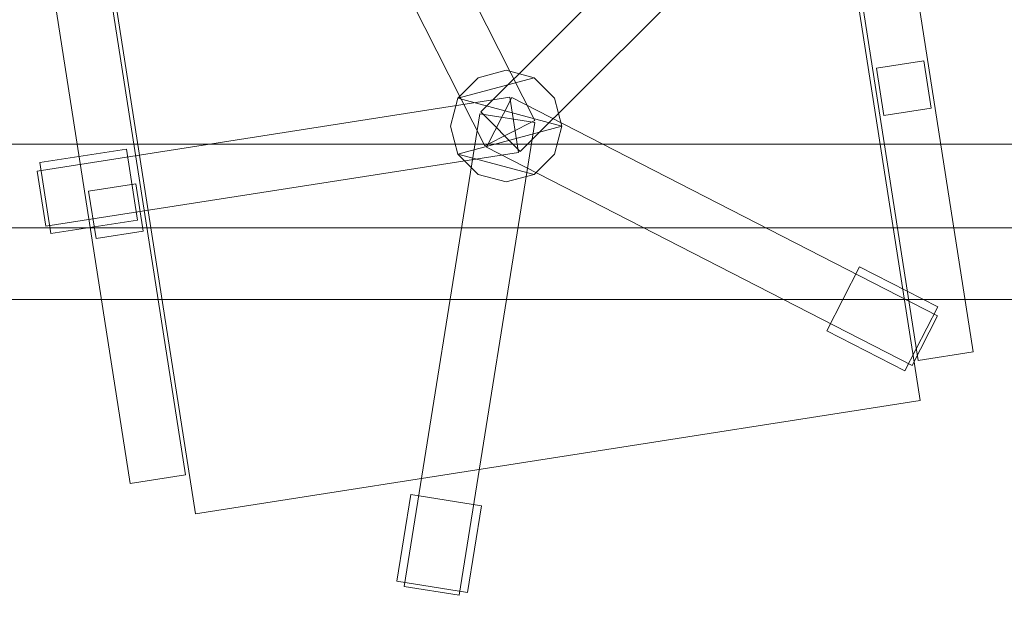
# Model space of a CAD drawing. Header units: millimetres. Extents: x -1675 to 29381, y -3645 to 22555.
# Tile 208 of 256: x 10104 to 10722, y 14217 to 14587. Entities that reach past the tile are written whole.
import ezdxf

# ---------------------------------------------------------------- set-up
doc = ezdxf.new("R2010")
doc.units = ezdxf.units.MM
doc.layers.add('A-GENM-____-OTLN', color=13, linetype='Continuous', lineweight=9)

msp = doc.modelspace()

# ---------------------------------------------------------------- meshes
at = {"layer": 'A-GENM-____-OTLN'}
mesh = msp.add_polyface(dxfattribs=at)
corners = [(9606.02, 11640, 1), (9606.02, 11190, 1), (9306.02, 11190, 1), (9306.02, 11640, 1), (256.83, 10770, 1), (6.83, 13252, 1), (256.83, 13252, 1), (6.83, 10170, 1), (5006.02, 11270.6, 1), (4706.02, 11640, 1), (5006.02, 11640, 1), (4706.02, 11204.55, 1), (256.83, 13303.58, 1), (256.83, 13450, 1), (6.83, 16140, 1), (256.83, 16140, 1), (256.83, 16249.12, 1), (13956.02, 16490, 1), (13776.02, 16140, 1), (13776.02, 17000, 1), (13956.02, 17000, 1), (14006.02, 16140, 1), (13956.02, 17990, 1), (13956.02, 17700, 1), (13776.02, 17700, 1), (13776.02, 18420, 1), (13956.02, 18420, 1), (12046.02, 18420, 1), (12896.02, 18420, 1), (12896.02, 18240, 1), (9606.02, 18240, 1), (9606.02, 17990, 1), (9306.02, 17990, 1), (11186.02, 18420, 1), (9306.02, 18420, 1), (9486.02, 18420, 1), (9486.02, 18420, 1), (10986.02, 18420, 1), (8336.02, 18420, 1), (8406.02, 18240, 1), (8156.02, 18240, 1), (6856.02, 18240, 1), (7156.02, 18420, 1), (7336.02, 18240, 1), (5230.75, 18420, 1), (5956.02, 18240, 1), (5006.02, 18240, 1), (4706.02, 18190.98, 1), (5006.02, 17990, 1), (4706.02, 17990, 1), (4706.02, 18240, 1), (256.83, 16450, 1), (256.83, 18240, 1), (256.83, 18420, 1), (256.83, 18850, 1)]
mesh.append_faces([[corners[k] for k in face] for face in [(8, 9, 10), (47, 48, 49)]], dxfattribs={"vtx0": -1})
mesh.append_faces([[corners[k] for k in face] for face in [(4, 5, 6), (5, 4, 7), (9, 8, 11), (13, 14, 15), (14, 13, 5), (18, 17, 21), (25, 22, 24), (30, 33, 29), (37, 30, 36), (41, 42, 43), (48, 47, 46)]], dxfattribs={"vtx0": -1, "vtx1": -1})
mesh.append_faces([[corners[k] for k in face] for face in [(35, 30, 34), (33, 30, 37), (44, 46, 47), (14, 53, 52)]], dxfattribs={"vtx0": -1, "vtx1": -1, "vtx2": -1})
mesh.append_faces([[corners[k] for k in face] for face in [(5, 12, 6), (14, 16, 15), (17, 18, 19), (22, 25, 26), (30, 32, 34), (30, 35, 36), (38, 39, 40), (44, 45, 46), (44, 47, 50), (53, 50, 52), (14, 54, 53)]], dxfattribs={"vtx0": -1, "vtx2": -1})
mesh.append_faces([[corners[k] for k in face] for face in [(13, 12, 5), (33, 27, 29), (51, 16, 14), (52, 51, 14)]], dxfattribs={"vtx1": -1, "vtx2": -1})
mesh.append_faces([[corners[k] for k in face] for face in [(0, 1, 2), (2, 3, 0), (19, 20, 17), (22, 23, 24), (27, 28, 29), (30, 31, 32)]], dxfattribs={"vtx2": -1})
mesh = msp.add_polyface(dxfattribs=at)
corners = [(4706.02, 11190, 2949), (256.83, 10225.04, 2949), (4706.02, 11204.55, 2949), (5006.02, 10170, 2949), (256.83, 10170, 2949), (5006.02, 11190, 2949), (5006.02, 11190, 2949), (5006.02, 11270.6, 2949), (256.83, 10770, 2949), (4706.02, 11640, 2949), (256.83, 13252, 2949), (5006.02, 11640, 2949), (256.83, 13303.58, 2949), (14006.02, 13252, 2949), (256.83, 16140, 2949), (13776.02, 16140, 2949), (256.83, 13450, 2949), (4706.02, 17990, 2949), (256.83, 16249.12, 2949), (4706.02, 18190.98, 2949), (5006.02, 17990, 2949), (5006.02, 18240, 2949), (5956.02, 18240, 2949), (256.83, 18240, 2949), (4706.02, 18240, 2949), (256.83, 16450, 2949), (6.83, 10170, 2949), (6.83, 13252, 2949), (6.83, 16140, 2949), (5230.75, 18420, 2949), (256.83, 18420, 2949), (256.83, 18850, 2949)]
mesh.append_faces([[corners[k] for k in face] for face in [(27, 8, 26), (28, 16, 27)]], dxfattribs={"vtx0": -1, "vtx1": -1})
mesh.append_faces([[corners[k] for k in face] for face in [(0, 1, 2), (0, 3, 4), (1, 0, 4), (3, 0, 5), (5, 0, 6), (7, 5, 6), (8, 2, 1), (2, 8, 9), (10, 11, 9), (9, 8, 10), (12, 13, 10), (14, 15, 16), (16, 15, 12), (17, 18, 19), (20, 21, 22), (20, 14, 17), (18, 17, 14), (19, 23, 24), (25, 19, 18), (23, 19, 25), (26, 1, 4), (2, 6, 0), (6, 2, 7), (8, 27, 10), (8, 1, 26), (7, 9, 11), (9, 7, 2), (27, 12, 10), (16, 28, 14), (16, 12, 27), (28, 18, 14), (19, 20, 17), (20, 19, 21), (29, 21, 19), (29, 19, 24), (25, 18, 28), (23, 25, 28), (28, 30, 23), (28, 31, 30)]], dxfattribs={"vtx0": -1, "vtx1": -1, "vtx2": -1})
mesh = msp.add_polyface(dxfattribs=at)
corners = [(9306.02, 10156.57, 2949), (5006.02, 10170, 2949), (9306.02, 10170, 2949), (9306.02, 11190, 2949), (5006.02, 11190, 2949), (13776.02, 10169.34, 2949), (13776.02, 10170, 2949), (9606.02, 11190, 2949), (9306.02, 11190, 2949), (5006.02, 11270.6, 2949), (14006.02, 13252, 2949), (9306.02, 11640, 2949), (13776.02, 10470, 2949), (9606.02, 11640, 2949), (5006.02, 11640, 2949), (256.83, 13252, 2949), (256.83, 13303.58, 2949), (14006.01, 16140, 2949), (13776.02, 16140, 2949), (9606.02, 17990, 2949), (9606.02, 18240, 2949), (12896.02, 18240, 2949), (6856.02, 18240, 2949), (5956.02, 18240, 2949), (6856.02, 18420, 2949), (8406.02, 18240, 2949), (9306.02, 18420, 2949), (9306.02, 17990, 2949), (256.83, 16140, 2949), (5006.02, 17990, 2949), (8156.02, 18240, 2949), (7336.02, 18240, 2949), (13776.02, 18420, 2949), (13776.02, 17700, 2949), (13776.02, 17000, 2949), (13956.02, 17000, 2949), (13956.02, 16490, 2949), (13956.02, 17990, 2949)]
mesh.append_faces([[corners[k] for k in face] for face in [(0, 1, 2), (3, 1, 4), (1, 3, 2), (5, 2, 6), (7, 6, 2), (3, 4, 8), (9, 8, 4), (10, 11, 9), (3, 8, 7), (6, 7, 12), (2, 3, 7), (13, 12, 7), (12, 13, 10), (8, 9, 11), (10, 13, 11), (10, 9, 14), (10, 14, 15), (10, 16, 17), (19, 20, 21), (22, 23, 24), (25, 26, 27), (28, 29, 18), (23, 22, 29), (30, 25, 27), (27, 18, 29), (29, 22, 31), (31, 30, 27), (19, 18, 27), (29, 31, 27), (21, 32, 33), (34, 33, 35), (21, 18, 19), (34, 21, 33), (18, 21, 34), (13, 7, 8), (8, 11, 13), (36, 18, 34), (32, 37, 33), (20, 19, 27), (20, 27, 26)]], dxfattribs={"vtx0": -1, "vtx1": -1, "vtx2": -1})
mesh.append_faces([[corners[k] for k in face] for face in [(18, 17, 16)]], dxfattribs={"vtx1": -1, "vtx2": -1})
mesh = msp.add_polyface(dxfattribs=at)
corners = [(9306.02, 10130, 1), (5006.02, 10144.28, 1), (9306.02, 10156.57, 1), (5006.02, 10130, 1), (5006.02, 10170, 1), (9306.02, 10170, 1), (9306.02, 11190, 1), (5006.02, 11190, 1), (256.83, 10130.71, 1), (13776.02, 10130, 1), (13776.02, 10169.34, 1), (256.83, 10170, 1), (13776.02, 10170, 1), (4706.02, 11190, 1), (256.83, 10225.04, 1), (4706.02, 11204.55, 1), (9606.02, 11190, 1), (9306.02, 11190, 1), (5006.02, 11270.6, 1), (14006.02, 13252, 1), (9306.02, 11640, 1), (13776.02, 10470, 1), (5006.02, 11190, 1), (9606.02, 11640, 1), (5006.02, 11640, 1), (256.83, 10770, 1), (256.83, 13252, 1), (4706.02, 11640, 1), (256.83, 13303.58, 1), (14006.01, 16140, 1), (13776.02, 16140, 1), (256.83, 16140, 1), (256.83, 13450, 1), (256.83, 16249.12, 1), (4706.02, 17990, 1), (5006.02, 17990, 1)]
mesh.append_faces([[corners[k] for k in face] for face in [(9, 2, 10), (11, 1, 8), (10, 5, 12), (13, 14, 15), (14, 13, 11), (12, 16, 21), (23, 21, 16), (18, 7, 22), (17, 18, 20), (25, 15, 14), (15, 25, 27), (28, 19, 26), (31, 30, 32), (32, 30, 28), (33, 34, 31)]], dxfattribs={"vtx0": -1, "vtx1": -1})
mesh.append_faces([[corners[k] for k in face] for face in [(0, 1, 2), (1, 0, 3), (2, 4, 5), (4, 2, 1), (6, 4, 7), (4, 6, 5), (3, 8, 1), (2, 9, 0), (1, 11, 4), (5, 10, 2), (16, 12, 5), (6, 7, 17), (18, 17, 7), (13, 4, 11), (19, 20, 18), (4, 13, 7), (5, 6, 16), (21, 23, 19), (19, 24, 26), (19, 28, 29), (31, 35, 30)]], dxfattribs={"vtx0": -1, "vtx1": -1, "vtx2": -1})
mesh.append_faces([[corners[k] for k in face] for face in [(6, 17, 16), (7, 13, 22), (19, 23, 20), (19, 18, 24), (26, 24, 27), (27, 25, 26)]], dxfattribs={"vtx0": -1, "vtx2": -1})
mesh.append_faces([[corners[k] for k in face] for face in [(30, 29, 28)]], dxfattribs={"vtx1": -1, "vtx2": -1})
mesh = msp.add_polyface(dxfattribs=at)
corners = [(14006.02, 16140), (6.83, 13252), (14006.02, 13252)]
mesh.append_faces([[corners[k] for k in face] for face in [(1, 2, 0)]])
mesh = msp.add_polyface(dxfattribs=at)
corners = [(14006.02, 13252, -50), (6.83, 16140, -50), (14006.02, 16140, -50)]
mesh.append_faces([[corners[k] for k in face] for face in [(1, 2, 0)]])
mesh = msp.add_polyface(dxfattribs=at)
corners = [(6.83, 13252, -50), (6.83, 16140, -50), (14006.02, 13252, -50)]
mesh.append_faces([[corners[k] for k in face] for face in [(1, 2, 0)]])
mesh = msp.add_polyface(dxfattribs=at)
corners = [(6.83, 16140), (6.83, 13252), (14006.02, 16140)]
mesh.append_faces([[corners[k] for k in face] for face in [(1, 2, 0)]])
mesh = msp.add_polyface(dxfattribs=at)
corners = [(14006.02, 16140, 3000), (6.83, 13252, 3000), (14006.02, 13252, 3000)]
mesh.append_faces([[corners[k] for k in face] for face in [(1, 2, 0)]])
mesh = msp.add_polyface(dxfattribs=at)
corners = [(14006.02, 13252, 2950), (6.83, 16140, 2950), (14006.02, 16140, 2950)]
mesh.append_faces([[corners[k] for k in face] for face in [(1, 2, 0)]])
mesh = msp.add_polyface(dxfattribs=at)
corners = [(6.83, 13252, 2950), (6.83, 16140, 2950), (14006.02, 13252, 2950)]
mesh.append_faces([[corners[k] for k in face] for face in [(1, 2, 0)]])
mesh = msp.add_polyface(dxfattribs=at)
corners = [(6.83, 16140, 3000), (6.83, 13252, 3000), (14006.02, 16140, 3000)]
mesh.append_faces([[corners[k] for k in face] for face in [(1, 2, 0)]])
mesh = msp.add_polyface(dxfattribs=at)
corners = [(10427.2, 14523.84, 82.5), (10395.98, 14508.02, 82.5), (10260.37, 14775.62, 82.5), (10291.59, 14791.44, 82.5)]
mesh.append_faces([[corners[k] for k in face] for face in [(0, 1, 2, 3)]])
mesh = msp.add_polyface(dxfattribs=at)
corners = [(10427.2, 14523.84, 117.5), (10291.59, 14791.44, 117.5), (10260.37, 14775.62, 117.5), (10395.98, 14508.02, 117.5)]
mesh.append_faces([[corners[k] for k in face] for face in [(0, 1, 2, 3)]])
mesh = msp.add_polyface(dxfattribs=at)
corners = [(10427.2, 14523.84, 82.5), (10291.59, 14791.44, 82.5), (10291.59, 14791.44, 117.5), (10427.2, 14523.84, 117.5)]
mesh.append_faces([[corners[k] for k in face] for face in [(2, 3, 0, 1)]])
mesh = msp.add_polyface(dxfattribs=at)
corners = [(10260.37, 14775.62, 82.5), (10395.98, 14508.02, 82.5), (10395.98, 14508.02, 117.5), (10260.37, 14775.62, 117.5)]
mesh.append_faces([[corners[k] for k in face] for face in [(0, 1, 2, 3)]])
mesh = msp.add_polyface(dxfattribs=at)
corners = [(10604.18, 14763.36, 400), (10668.98, 14348.39, 400), (10214.48, 14277.42, 400), (10149.69, 14692.39, 400)]
mesh.append_faces([[corners[k] for k in face] for face in [(3, 0, 1, 2)]])
mesh = msp.add_polyface(dxfattribs=at)
corners = [(10604.18, 14763.36, 470), (10149.69, 14692.39, 470), (10214.48, 14277.42, 470), (10668.98, 14348.39, 470)]
mesh.append_faces([[corners[k] for k in face] for face in [(1, 2, 3, 0)]])
mesh = msp.add_polyface(dxfattribs=at)
corners = [(10668.98, 14348.39, 400), (10604.18, 14763.36, 400), (10604.18, 14763.36, 470), (10668.98, 14348.39, 470)]
mesh.append_faces([[corners[k] for k in face] for face in [(2, 3, 0, 1)]])
mesh = msp.add_polyface(dxfattribs=at)
corners = [(10606.04, 14740.93, 82.5), (10393.44, 14529.26, 82.5), (10393.44, 14529.26, 117.5), (10606.04, 14740.93, 117.5)]
mesh.append_faces([[corners[k] for k in face] for face in [(0, 1, 2, 3)]])
mesh = msp.add_polyface(dxfattribs=at)
corners = [(10418.14, 14504.46, 82.5), (10393.44, 14529.26, 82.5), (10606.04, 14740.93, 82.5), (10630.73, 14716.13, 82.5)]
mesh.append_faces([[corners[k] for k in face] for face in [(2, 3, 0, 1)]])
mesh = msp.add_polyface(dxfattribs=at)
corners = [(10418.14, 14504.46, 117.5), (10630.73, 14716.13, 117.5), (10606.04, 14740.93, 117.5), (10393.44, 14529.26, 117.5)]
mesh.append_faces([[corners[k] for k in face] for face in [(2, 3, 0, 1)]])
mesh = msp.add_polyface(dxfattribs=at)
corners = [(10418.14, 14504.46, 82.5), (10630.73, 14716.13, 82.5), (10630.73, 14716.13, 117.5), (10418.14, 14504.46, 117.5)]
mesh.append_faces([[corners[k] for k in face] for face in [(2, 3, 0, 1)]])
mesh = msp.add_polyface(dxfattribs=at)
corners = [(10649.72, 14714.8, 612.5), (10702.17, 14378.87, 612.5), (10667.59, 14373.47, 612.5), (10615.14, 14709.4, 612.5)]
mesh.append_faces([[corners[k] for k in face] for face in [(1, 2, 3, 0)]])
mesh = msp.add_polyface(dxfattribs=at)
corners = [(10649.72, 14714.8, 647.5), (10615.14, 14709.4, 647.5), (10667.59, 14373.47, 647.5), (10702.17, 14378.87, 647.5)]
mesh.append_faces([[corners[k] for k in face] for face in [(3, 0, 1, 2)]])
mesh = msp.add_polyface(dxfattribs=at)
corners = [(10702.17, 14378.87, 612.5), (10649.72, 14714.8, 612.5), (10649.72, 14714.8, 647.5), (10702.17, 14378.87, 647.5)]
mesh.append_faces([[corners[k] for k in face] for face in [(2, 3, 0, 1)]])
mesh = msp.add_polyface(dxfattribs=at)
corners = [(10615.14, 14709.4, 612.5), (10667.59, 14373.47, 612.5), (10667.59, 14373.47, 647.5), (10615.14, 14709.4, 647.5)]
mesh.append_faces([[corners[k] for k in face] for face in [(0, 1, 2, 3)]])
mesh = msp.add_polyface(dxfattribs=at)
corners = [(10149.69, 14692.39, 400), (10214.48, 14277.42, 400), (10214.48, 14277.42, 470), (10149.69, 14692.39, 470)]
mesh.append_faces([[corners[k] for k in face] for face in [(0, 1, 2, 3)]])
mesh = msp.add_polyface(dxfattribs=at)
corners = [(10155.7, 14637.66, 612.5), (10208.16, 14301.73, 612.5), (10173.58, 14296.34, 612.5), (10121.12, 14632.26, 612.5)]
mesh.append_faces([[corners[k] for k in face] for face in [(1, 2, 3, 0)]])
mesh = msp.add_polyface(dxfattribs=at)
corners = [(10155.7, 14637.66, 647.5), (10121.12, 14632.26, 647.5), (10173.58, 14296.34, 647.5), (10208.16, 14301.73, 647.5)]
mesh.append_faces([[corners[k] for k in face] for face in [(3, 0, 1, 2)]])
mesh = msp.add_polyface(dxfattribs=at)
corners = [(10208.16, 14301.73, 612.5), (10155.7, 14637.66, 612.5), (10155.7, 14637.66, 647.5), (10208.16, 14301.73, 647.5)]
mesh.append_faces([[corners[k] for k in face] for face in [(2, 3, 0, 1)]])
mesh = msp.add_polyface(dxfattribs=at)
corners = [(10121.12, 14632.26, 612.5), (10173.58, 14296.34, 612.5), (10173.58, 14296.34, 647.5), (10121.12, 14632.26, 647.5)]
mesh.append_faces([[corners[k] for k in face] for face in [(0, 1, 2, 3)]])
mesh = msp.add_polyface(dxfattribs=at)
corners = [(10671.16, 14561.27, 440), (10675.79, 14531.63, 440), (10646.15, 14527, 440), (10641.52, 14556.64, 440)]
mesh.append_faces([[corners[k] for k in face] for face in [(3, 0, 1, 2)]])
mesh = msp.add_polyface(dxfattribs=at)
corners = [(10671.16, 14561.27, 640), (10641.52, 14556.64, 640), (10646.15, 14527, 640), (10675.79, 14531.63, 640)]
mesh.append_faces([[corners[k] for k in face] for face in [(1, 2, 3, 0)]])
mesh = msp.add_polyface(dxfattribs=at)
corners = [(10671.16, 14561.27, 440), (10641.52, 14556.64, 440), (10641.52, 14556.64, 640), (10671.16, 14561.27, 640)]
mesh.append_faces([[corners[k] for k in face] for face in [(0, 1, 2, 3)]])
mesh = msp.add_polyface(dxfattribs=at)
corners = [(10675.79, 14531.63, 440), (10671.16, 14561.27, 440), (10671.16, 14561.27, 640), (10675.79, 14531.63, 640)]
mesh.append_faces([[corners[k] for k in face] for face in [(1, 2, 3, 0)]])
mesh = msp.add_polyface(dxfattribs=at)
corners = [(10439.64, 14537.89, 395), (10426.83, 14550.7, 395), (10409.33, 14555.39, 395), (10391.83, 14550.7, 395), (10379.02, 14537.89, 395), (10374.33, 14520.39, 395), (10379.02, 14502.89, 395), (10391.83, 14490.08, 395), (10409.33, 14485.39, 395), (10426.83, 14490.08, 395), (10439.64, 14502.89, 395), (10444.33, 14520.39, 395)]
mesh.append_faces([[corners[k] for k in face] for face in [(9, 6, 7, 8)]], dxfattribs={"vtx0": -1})
mesh.append_faces([[corners[k] for k in face] for face in [(4, 11, 0, 1)]], dxfattribs={"vtx0": -1, "vtx3": -1})
mesh.append_faces([[corners[k] for k in face] for face in [(3, 4, 1, 2)]], dxfattribs={"vtx1": -1})
mesh.append_faces([[corners[k] for k in face] for face in [(5, 6, 11, 4), (10, 11, 6, 9)]], dxfattribs={"vtx1": -1, "vtx2": -1})
mesh = msp.add_polyface(dxfattribs=at)
corners = [(10426.83, 14490.08, 115), (10409.33, 14485.39, 115), (10391.83, 14490.08, 115), (10379.02, 14502.89, 115), (10374.33, 14520.39, 115), (10379.02, 14537.89, 115), (10391.83, 14550.7, 115), (10409.33, 14555.39, 115), (10426.83, 14550.7, 115), (10439.64, 14537.89, 115), (10444.33, 14520.39, 115), (10439.64, 14502.89, 115)]
mesh.append_faces([[corners[k] for k in face] for face in [(5, 8, 9, 10), (10, 3, 4, 5)]], dxfattribs={"vtx0": -1, "vtx3": -1})
mesh.append_faces([[corners[k] for k in face] for face in [(11, 0, 3, 10)]], dxfattribs={"vtx1": -1, "vtx2": -1})
mesh.append_faces([[corners[k] for k in face] for face in [(6, 7, 8, 5)]], dxfattribs={"vtx2": -1})
mesh.append_faces([[corners[k] for k in face] for face in [(0, 1, 2, 3)]], dxfattribs={"vtx3": -1})
mesh = msp.add_polyface(dxfattribs=at)
corners = [(10409.33, 14555.39, 115), (10391.83, 14550.7, 115), (10391.83, 14550.7, 395), (10409.33, 14555.39, 395)]
mesh.append_faces([[corners[k] for k in face] for face in [(3, 0, 1, 2)]])
mesh = msp.add_polyface(dxfattribs=at)
corners = [(10426.83, 14550.7, 115), (10409.33, 14555.39, 115), (10409.33, 14555.39, 395), (10426.83, 14550.7, 395)]
mesh.append_faces([[corners[k] for k in face] for face in [(0, 1, 2, 3)]])
mesh = msp.add_polyface(dxfattribs=at)
corners = [(10641.52, 14556.64, 440), (10646.15, 14527, 440), (10646.15, 14527, 640), (10641.52, 14556.64, 640)]
mesh.append_faces([[corners[k] for k in face] for face in [(3, 0, 1, 2)]])
mesh = msp.add_polyface(dxfattribs=at)
corners = [(10391.83, 14550.7, 115), (10379.02, 14537.89, 115), (10379.02, 14537.89, 395), (10391.83, 14550.7, 395)]
mesh.append_faces([[corners[k] for k in face] for face in [(0, 1, 2, 3)]])
mesh = msp.add_polyface(dxfattribs=at)
corners = [(10439.64, 14537.89, 115), (10426.83, 14550.7, 115), (10426.83, 14550.7, 395), (10439.64, 14537.89, 395)]
mesh.append_faces([[corners[k] for k in face] for face in [(1, 2, 3, 0)]])
mesh = msp.add_polyface(dxfattribs=at)
corners = [(10411.57, 14538.45, 82.5), (10416.97, 14503.87, 82.5), (10120.56, 14457.59, 82.5), (10115.16, 14492.17, 82.5)]
mesh.append_faces([[corners[k] for k in face] for face in [(0, 1, 2, 3)]])
mesh = msp.add_polyface(dxfattribs=at)
corners = [(10411.57, 14538.45, 117.5), (10115.16, 14492.17, 117.5), (10120.56, 14457.59, 117.5), (10416.97, 14503.87, 117.5)]
mesh.append_faces([[corners[k] for k in face] for face in [(0, 1, 2, 3)]])
mesh = msp.add_polyface(dxfattribs=at)
corners = [(10411.57, 14538.45, 82.5), (10115.16, 14492.17, 82.5), (10115.16, 14492.17, 117.5), (10411.57, 14538.45, 117.5)]
mesh.append_faces([[corners[k] for k in face] for face in [(0, 1, 2, 3)]])
mesh = msp.add_polyface(dxfattribs=at)
corners = [(10379.02, 14537.89, 115), (10374.33, 14520.39, 115), (10374.33, 14520.39, 395), (10379.02, 14537.89, 395)]
mesh.append_faces([[corners[k] for k in face] for face in [(3, 0, 1, 2)]])
mesh = msp.add_polyface(dxfattribs=at)
corners = [(10412.86, 14538.24, 82.5), (10396.9, 14507.09, 82.5), (10396.9, 14507.09, 117.5), (10412.86, 14538.24, 117.5)]
mesh.append_faces([[corners[k] for k in face] for face in [(0, 1, 2, 3)]])
mesh = msp.add_polyface(dxfattribs=at)
corners = [(10396.9, 14507.09, 82.5), (10412.86, 14538.24, 82.5), (10679.86, 14401.46, 82.5), (10663.91, 14370.31, 82.5)]
mesh.append_faces([[corners[k] for k in face] for face in [(2, 3, 0, 1)]])
mesh = msp.add_polyface(dxfattribs=at)
corners = [(10396.9, 14507.09, 117.5), (10663.91, 14370.31, 117.5), (10679.86, 14401.46, 117.5), (10412.86, 14538.24, 117.5)]
mesh.append_faces([[corners[k] for k in face] for face in [(2, 3, 0, 1)]])
mesh = msp.add_polyface(dxfattribs=at)
corners = [(10416.97, 14503.87, 82.5), (10411.57, 14538.45, 82.5), (10411.57, 14538.45, 117.5), (10416.97, 14503.87, 117.5)]
mesh.append_faces([[corners[k] for k in face] for face in [(2, 3, 0, 1)]])
mesh = msp.add_polyface(dxfattribs=at)
corners = [(10679.86, 14401.46, 82.5), (10412.86, 14538.24, 82.5), (10412.86, 14538.24, 117.5), (10679.86, 14401.46, 117.5)]
mesh.append_faces([[corners[k] for k in face] for face in [(0, 1, 2, 3)]])
mesh = msp.add_polyface(dxfattribs=at)
corners = [(10444.33, 14520.39, 115), (10439.64, 14537.89, 115), (10439.64, 14537.89, 395), (10444.33, 14520.39, 395)]
mesh.append_faces([[corners[k] for k in face] for face in [(1, 2, 3, 0)]])
mesh = msp.add_polyface(dxfattribs=at)
corners = [(10393.44, 14529.26, 82.5), (10418.14, 14504.46, 82.5), (10418.14, 14504.46, 117.5), (10393.44, 14529.26, 117.5)]
mesh.append_faces([[corners[k] for k in face] for face in [(0, 1, 2, 3)]])
mesh = msp.add_polyface(dxfattribs=at)
corners = [(10646.15, 14527, 440), (10675.79, 14531.63, 440), (10675.79, 14531.63, 640), (10646.15, 14527, 640)]
mesh.append_faces([[corners[k] for k in face] for face in [(1, 2, 3, 0)]])
mesh = msp.add_polyface(dxfattribs=at)
corners = [(10392.85, 14528.1, 82.5), (10427.4, 14522.55, 82.5), (10379.83, 14226.35, 82.5), (10345.27, 14231.9, 82.5)]
mesh.append_faces([[corners[k] for k in face] for face in [(3, 0, 1, 2)]])
mesh = msp.add_polyface(dxfattribs=at)
corners = [(10392.85, 14528.1, 117.5), (10345.27, 14231.9, 117.5), (10379.83, 14226.35, 117.5), (10427.4, 14522.55, 117.5)]
mesh.append_faces([[corners[k] for k in face] for face in [(1, 2, 3, 0)]])
mesh = msp.add_polyface(dxfattribs=at)
corners = [(10392.85, 14528.1, 82.5), (10345.27, 14231.9, 82.5), (10345.27, 14231.9, 117.5), (10392.85, 14528.1, 117.5)]
mesh.append_faces([[corners[k] for k in face] for face in [(0, 1, 2, 3)]])
mesh = msp.add_polyface(dxfattribs=at)
corners = [(10379.83, 14226.35, 82.5), (10427.4, 14522.55, 82.5), (10427.4, 14522.55, 117.5), (10379.83, 14226.35, 117.5)]
mesh.append_faces([[corners[k] for k in face] for face in [(2, 3, 0, 1)]])
mesh = msp.add_polyface(dxfattribs=at)
corners = [(10427.4, 14522.55, 82.5), (10392.85, 14528.1, 82.5), (10392.85, 14528.1, 117.5), (10427.4, 14522.55, 117.5)]
mesh.append_faces([[corners[k] for k in face] for face in [(3, 0, 1, 2)]])
mesh = msp.add_polyface(dxfattribs=at)
corners = [(10395.98, 14508.02, 82.5), (10427.2, 14523.84, 82.5), (10427.2, 14523.84, 117.5), (10395.98, 14508.02, 117.5)]
mesh.append_faces([[corners[k] for k in face] for face in [(2, 3, 0, 1)]])
mesh = msp.add_polyface(dxfattribs=at)
corners = [(10374.33, 14520.39, 115), (10379.02, 14502.89, 115), (10379.02, 14502.89, 395), (10374.33, 14520.39, 395)]
mesh.append_faces([[corners[k] for k in face] for face in [(0, 1, 2, 3)]])
mesh = msp.add_polyface(dxfattribs=at)
corners = [(10439.64, 14502.89, 115), (10444.33, 14520.39, 115), (10444.33, 14520.39, 395), (10439.64, 14502.89, 395)]
mesh.append_faces([[corners[k] for k in face] for face in [(2, 3, 0, 1)]])
mesh = msp.add_polyface(dxfattribs=at)
corners = [(11056.83, 14509.13, 710), (9656.83, 14509.13, 710), (9656.83, 14509.13, 750), (11056.83, 14509.13, 750)]
mesh.append_faces([[corners[k] for k in face] for face in [(0, 1, 2, 3)]])
mesh = msp.add_polyface(dxfattribs=at)
corners = [(9656.83, 14509.13, 750), (9656.83, 13859.13, 750), (11056.83, 13859.13, 750), (11056.83, 14509.13, 750)]
mesh.append_faces([[corners[k] for k in face] for face in [(3, 0, 1, 2)]])
mesh = msp.add_polyface(dxfattribs=at)
corners = [(11056.83, 14509.13, 710), (11056.83, 13859.13, 710), (9656.83, 13859.13, 710), (9656.83, 14509.13, 710)]
mesh.append_faces([[corners[k] for k in face] for face in [(3, 0, 1, 2)]])
mesh = msp.add_polyface(dxfattribs=at)
corners = [(10171.2, 14505.98, 35), (10178.15, 14461.52, 35), (10123.8, 14453.03, 35), (10116.86, 14497.49, 35)]
mesh.append_faces([[corners[k] for k in face] for face in [(0, 1, 2, 3)]])
mesh = msp.add_polyface(dxfattribs=at)
corners = [(10171.2, 14505.98, 95), (10116.86, 14497.49, 95), (10123.8, 14453.03, 95), (10178.15, 14461.52, 95)]
mesh.append_faces([[corners[k] for k in face] for face in [(0, 1, 2, 3)]])
mesh = msp.add_polyface(dxfattribs=at)
corners = [(10171.2, 14505.98, 35), (10116.86, 14497.49, 35), (10116.86, 14497.49, 95), (10171.2, 14505.98, 95)]
mesh.append_faces([[corners[k] for k in face] for face in [(0, 1, 2, 3)]])
mesh = msp.add_polyface(dxfattribs=at)
corners = [(10120.56, 14457.59, 82.5), (10416.97, 14503.87, 82.5), (10416.97, 14503.87, 117.5), (10120.56, 14457.59, 117.5)]
mesh.append_faces([[corners[k] for k in face] for face in [(2, 3, 0, 1)]])
mesh = msp.add_polyface(dxfattribs=at)
corners = [(10178.15, 14461.52, 35), (10171.2, 14505.98, 35), (10171.2, 14505.98, 95), (10178.15, 14461.52, 95)]
mesh.append_faces([[corners[k] for k in face] for face in [(1, 2, 3, 0)]])
mesh = msp.add_polyface(dxfattribs=at)
corners = [(10396.9, 14507.09, 82.5), (10663.91, 14370.31, 82.5), (10663.91, 14370.31, 117.5), (10396.9, 14507.09, 117.5)]
mesh.append_faces([[corners[k] for k in face] for face in [(2, 3, 0, 1)]])
mesh = msp.add_polyface(dxfattribs=at)
corners = [(10116.86, 14497.49, 35), (10123.8, 14453.03, 35), (10123.8, 14453.03, 95), (10116.86, 14497.49, 95)]
mesh.append_faces([[corners[k] for k in face] for face in [(0, 1, 2, 3)]])
mesh = msp.add_polyface(dxfattribs=at)
corners = [(10379.02, 14502.89, 115), (10391.83, 14490.08, 115), (10391.83, 14490.08, 395), (10379.02, 14502.89, 395)]
mesh.append_faces([[corners[k] for k in face] for face in [(0, 1, 2, 3)]])
mesh = msp.add_polyface(dxfattribs=at)
corners = [(10426.83, 14490.08, 115), (10439.64, 14502.89, 115), (10439.64, 14502.89, 395), (10426.83, 14490.08, 395)]
mesh.append_faces([[corners[k] for k in face] for face in [(2, 3, 0, 1)]])
mesh = msp.add_polyface(dxfattribs=at)
corners = [(10115.16, 14492.17, 82.5), (10120.56, 14457.59, 82.5), (10120.56, 14457.59, 117.5), (10115.16, 14492.17, 117.5)]
mesh.append_faces([[corners[k] for k in face] for face in [(3, 0, 1, 2)]])
mesh = msp.add_polyface(dxfattribs=at)
corners = [(10391.83, 14490.08, 115), (10409.33, 14485.39, 115), (10409.33, 14485.39, 395), (10391.83, 14490.08, 395)]
mesh.append_faces([[corners[k] for k in face] for face in [(1, 2, 3, 0)]])
mesh = msp.add_polyface(dxfattribs=at)
corners = [(10409.33, 14485.39, 115), (10426.83, 14490.08, 115), (10426.83, 14490.08, 395), (10409.33, 14485.39, 395)]
mesh.append_faces([[corners[k] for k in face] for face in [(1, 2, 3, 0)]])
mesh = msp.add_polyface(dxfattribs=at)
corners = [(10177.15, 14484.13, 440), (10181.77, 14454.49, 440), (10152.13, 14449.86, 440), (10147.5, 14479.51, 440)]
mesh.append_faces([[corners[k] for k in face] for face in [(3, 0, 1, 2)]])
mesh = msp.add_polyface(dxfattribs=at)
corners = [(10177.15, 14484.13, 640), (10147.5, 14479.51, 640), (10152.13, 14449.86, 640), (10181.77, 14454.49, 640)]
mesh.append_faces([[corners[k] for k in face] for face in [(1, 2, 3, 0)]])
mesh = msp.add_polyface(dxfattribs=at)
corners = [(10177.15, 14484.13, 440), (10147.5, 14479.51, 440), (10147.5, 14479.51, 640), (10177.15, 14484.13, 640)]
mesh.append_faces([[corners[k] for k in face] for face in [(3, 0, 1, 2)]])
mesh = msp.add_polyface(dxfattribs=at)
corners = [(10147.5, 14479.51, 440), (10152.13, 14449.86, 440), (10152.13, 14449.86, 640), (10147.5, 14479.51, 640)]
mesh.append_faces([[corners[k] for k in face] for face in [(3, 0, 1, 2)]])
mesh = msp.add_polyface(dxfattribs=at)
corners = [(10181.77, 14454.49, 440), (10177.15, 14484.13, 440), (10177.15, 14484.13, 640), (10181.77, 14454.49, 640)]
mesh.append_faces([[corners[k] for k in face] for face in [(1, 2, 3, 0)]])
mesh = msp.add_polyface(dxfattribs=at)
corners = [(10123.8, 14453.03, 35), (10178.15, 14461.52, 35), (10178.15, 14461.52, 95), (10123.8, 14453.03, 95)]
mesh.append_faces([[corners[k] for k in face] for face in [(2, 3, 0, 1)]])
mesh = msp.add_polyface(dxfattribs=at)
corners = [(10981.83, 14456.63, 640), (9731.83, 14456.63, 640), (9731.83, 14456.63, 710), (10981.83, 14456.63, 710)]
mesh.append_faces([[corners[k] for k in face] for face in [(0, 1, 2, 3)]])
mesh = msp.add_polyface(dxfattribs=at)
corners = [(9731.83, 14411.63, 640), (9731.83, 14456.63, 640), (10981.83, 14456.63, 640), (10981.83, 14411.63, 640)]
mesh.append_faces([[corners[k] for k in face] for face in [(1, 2, 3, 0)]])
mesh = msp.add_polyface(dxfattribs=at)
corners = [(9731.83, 14411.63, 710), (10981.83, 14411.63, 710), (10981.83, 14456.63, 710), (9731.83, 14456.63, 710)]
mesh.append_faces([[corners[k] for k in face] for face in [(2, 3, 0, 1)]])
mesh = msp.add_polyface(dxfattribs=at)
corners = [(10152.13, 14449.86, 440), (10181.77, 14454.49, 440), (10181.77, 14454.49, 640), (10152.13, 14449.86, 640)]
mesh.append_faces([[corners[k] for k in face] for face in [(2, 3, 0, 1)]])
mesh = msp.add_polyface(dxfattribs=at)
corners = [(10630.97, 14432.13, 35), (10610.45, 14392.08, 35), (10610.45, 14392.08, 95), (10630.97, 14432.13, 95)]
mesh.append_faces([[corners[k] for k in face] for face in [(3, 0, 1, 2)]])
mesh = msp.add_polyface(dxfattribs=at)
corners = [(10610.45, 14392.08, 35), (10630.97, 14432.13, 35), (10679.92, 14407.05, 35), (10659.4, 14367, 35)]
mesh.append_faces([[corners[k] for k in face] for face in [(2, 3, 0, 1)]])
mesh = msp.add_polyface(dxfattribs=at)
corners = [(10610.45, 14392.08, 95), (10659.4, 14367, 95), (10679.92, 14407.05, 95), (10630.97, 14432.13, 95)]
mesh.append_faces([[corners[k] for k in face] for face in [(2, 3, 0, 1)]])
mesh = msp.add_polyface(dxfattribs=at)
corners = [(10679.92, 14407.05, 35), (10630.97, 14432.13, 35), (10630.97, 14432.13, 95), (10679.92, 14407.05, 95)]
mesh.append_faces([[corners[k] for k in face] for face in [(0, 1, 2, 3)]])
mesh = msp.add_polyface(dxfattribs=at)
corners = [(9731.83, 14411.63, 640), (10981.83, 14411.63, 640), (10981.83, 14411.63, 710), (9731.83, 14411.63, 710)]
mesh.append_faces([[corners[k] for k in face] for face in [(2, 3, 0, 1)]])
mesh = msp.add_polyface(dxfattribs=at)
corners = [(10659.4, 14367, 35), (10679.92, 14407.05, 35), (10679.92, 14407.05, 95), (10659.4, 14367, 95)]
mesh.append_faces([[corners[k] for k in face] for face in [(2, 3, 0, 1)]])
mesh = msp.add_polyface(dxfattribs=at)
corners = [(10663.91, 14370.31, 82.5), (10679.86, 14401.46, 82.5), (10679.86, 14401.46, 117.5), (10663.91, 14370.31, 117.5)]
mesh.append_faces([[corners[k] for k in face] for face in [(1, 2, 3, 0)]])
mesh = msp.add_polyface(dxfattribs=at)
corners = [(10610.45, 14392.08, 35), (10659.4, 14367, 35), (10659.4, 14367, 95), (10610.45, 14392.08, 95)]
mesh.append_faces([[corners[k] for k in face] for face in [(1, 2, 3, 0)]])
mesh = msp.add_polyface(dxfattribs=at)
corners = [(10667.59, 14373.47, 612.5), (10702.17, 14378.87, 612.5), (10702.17, 14378.87, 647.5), (10667.59, 14373.47, 647.5)]
mesh.append_faces([[corners[k] for k in face] for face in [(1, 2, 3, 0)]])
mesh = msp.add_polyface(dxfattribs=at)
corners = [(10214.48, 14277.42, 400), (10668.98, 14348.39, 400), (10668.98, 14348.39, 470), (10214.48, 14277.42, 470)]
mesh.append_faces([[corners[k] for k in face] for face in [(2, 3, 0, 1)]])
mesh = msp.add_polyface(dxfattribs=at)
corners = [(10173.58, 14296.34, 612.5), (10208.16, 14301.73, 612.5), (10208.16, 14301.73, 647.5), (10173.58, 14296.34, 647.5)]
mesh.append_faces([[corners[k] for k in face] for face in [(2, 3, 0, 1)]])
mesh = msp.add_polyface(dxfattribs=at)
corners = [(10349.45, 14289.46, 35), (10393.88, 14282.33, 35), (10385.16, 14228.02, 35), (10340.73, 14235.16, 35)]
mesh.append_faces([[corners[k] for k in face] for face in [(0, 1, 2, 3)]])
mesh = msp.add_polyface(dxfattribs=at)
corners = [(10349.45, 14289.46, 95), (10340.73, 14235.16, 95), (10385.16, 14228.02, 95), (10393.88, 14282.33, 95)]
mesh.append_faces([[corners[k] for k in face] for face in [(0, 1, 2, 3)]])
mesh = msp.add_polyface(dxfattribs=at)
corners = [(10349.45, 14289.46, 35), (10340.73, 14235.16, 35), (10340.73, 14235.16, 95), (10349.45, 14289.46, 95)]
mesh.append_faces([[corners[k] for k in face] for face in [(0, 1, 2, 3)]])
mesh = msp.add_polyface(dxfattribs=at)
corners = [(10393.88, 14282.33, 35), (10349.45, 14289.46, 35), (10349.45, 14289.46, 95), (10393.88, 14282.33, 95)]
mesh.append_faces([[corners[k] for k in face] for face in [(0, 1, 2, 3)]])
mesh = msp.add_polyface(dxfattribs=at)
corners = [(10385.16, 14228.02, 35), (10393.88, 14282.33, 35), (10393.88, 14282.33, 95), (10385.16, 14228.02, 95)]
mesh.append_faces([[corners[k] for k in face] for face in [(1, 2, 3, 0)]])
mesh = msp.add_polyface(dxfattribs=at)
corners = [(10340.73, 14235.16, 35), (10385.16, 14228.02, 35), (10385.16, 14228.02, 95), (10340.73, 14235.16, 95)]
mesh.append_faces([[corners[k] for k in face] for face in [(2, 3, 0, 1)]])
mesh = msp.add_polyface(dxfattribs=at)
corners = [(10345.27, 14231.9, 82.5), (10379.83, 14226.35, 82.5), (10379.83, 14226.35, 117.5), (10345.27, 14231.9, 117.5)]
mesh.append_faces([[corners[k] for k in face] for face in [(1, 2, 3, 0)]])

doc.saveas('drawing.dxf')
